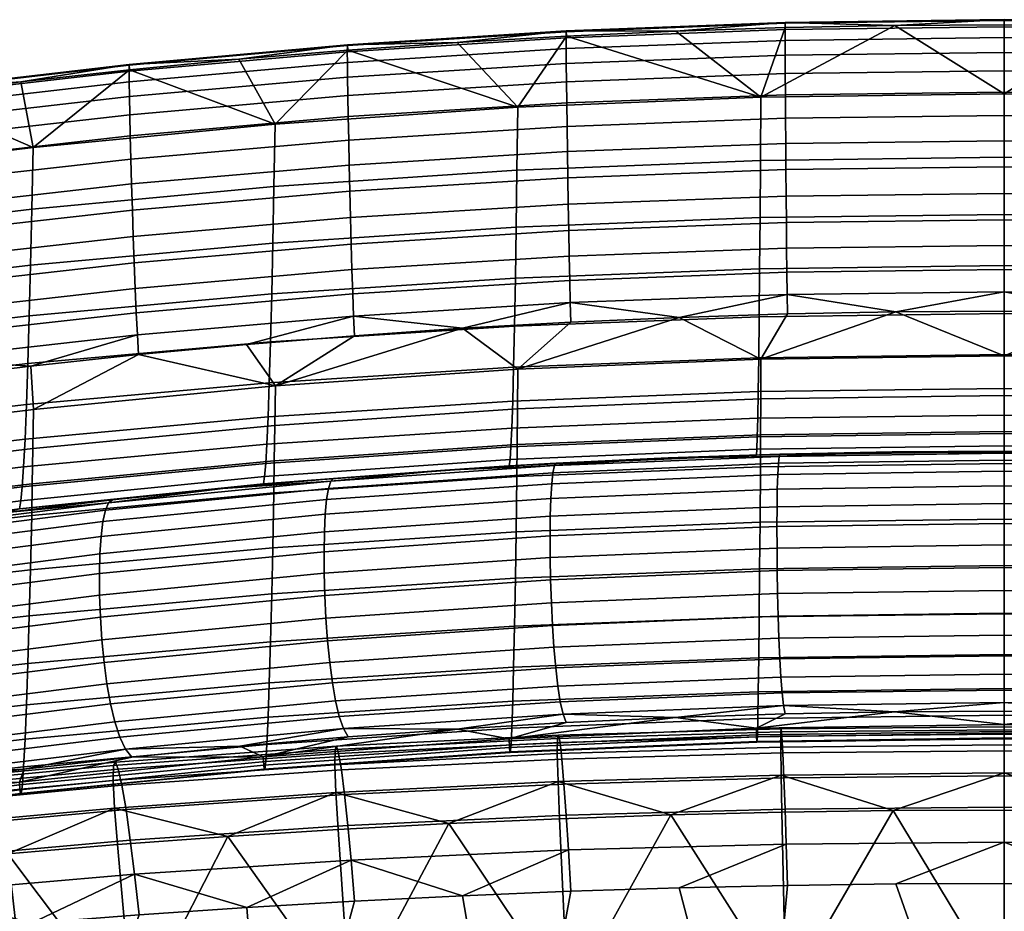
# Model space of a CAD drawing. Header units: millimetres. Extents: x -367 to 346, y -460 to 272.
# Tile 150 of 169: x -114 to 0, y 169 to 272. Entities that reach past the tile are written whole.
import ezdxf

# ---------------------------------------------------------------- set-up
doc = ezdxf.new("R2010")
doc.units = ezdxf.units.MM
doc.layers.add('operadlo', color=7, linetype='Continuous')
doc.layers.add('sedak', color=7, linetype='Continuous')

msp = doc.modelspace()

# ---------------------------------------------------------------- meshes
at = {"layer": 'operadlo'}
mesh = msp.add_polyface(dxfattribs=at)
corners = [(-25.33, 271.68, 801.62), (0, 272, 801.55), (0, 272.1, 799.45), (-25.32, 271.77, 799.51), (-25.33, 270.97, 803.42), (0, 271.29, 803.36), (-25.32, 269.71, 804.92), (0, 270.03, 804.85), (-25.32, 267.99, 806.08), (0, 268.31, 806.01), (-25.31, 265.87, 806.9), (0, 266.18, 806.82), (-25.29, 263.41, 807.36), (0, 263.73, 807.28), (-25.27, 260.7, 807.44), (0, 261.01, 807.36), (-25.25, 257.79, 807.12), (0, 258.1, 807.05), (-25.23, 254.77, 806.4), (0, 255.08, 806.33), (-25.2, 251.7, 805.26), (0, 252.01, 805.18), (-25.18, 248.65, 803.68), (0, 248.96, 803.6), (-50.64, 270.71, 801.8), (-50.62, 270.8, 799.68), (-50.64, 270, 803.62), (-50.63, 268.76, 805.12), (-50.62, 267.04, 806.29), (-50.59, 264.92, 807.12), (-50.56, 262.47, 807.58), (-50.53, 259.76, 807.66), (-50.49, 256.86, 807.36), (-50.44, 253.84, 806.64), (-50.39, 250.77, 805.49), (-50.33, 247.72, 803.91), (-12.66, 271.43, 797.08), (-25.31, 271.19, 797.12), (0, 271.51, 797.06), (-37.96, 270.78, 797.19), (-50.6, 270.21, 797.28), (-28.17, 255.84, 752.5), (-56.31, 254.71, 752.97), (-56.22, 261.98, 775.27), (-28.12, 263.14, 774.94), (-28.22, 249.23, 729.84), (-56.41, 248.13, 730.45), (0, 256.22, 752.34), (0, 263.52, 774.83), (0, 249.6, 729.64)]
mesh.append_faces([[corners[k] for k in face] for face in [(0, 1, 2, 3), (4, 5, 1, 0), (6, 7, 5, 4), (8, 9, 7, 6), (10, 11, 9, 8), (12, 13, 11, 10), (14, 15, 13, 12), (16, 17, 15, 14), (18, 19, 17, 16), (20, 21, 19, 18), (22, 23, 21, 20), (24, 0, 3, 25), (26, 4, 0, 24), (27, 6, 4, 26), (28, 8, 6, 27), (29, 10, 8, 28), (30, 12, 10, 29), (31, 14, 12, 30), (32, 16, 14, 31), (33, 18, 16, 32), (34, 20, 18, 33), (35, 22, 20, 34), (3, 36, 37, 37), (2, 38, 36, 36), (3, 37, 39, 39), (25, 39, 40, 40), (3, 2, 36, 36), (25, 3, 39, 39), (41, 42, 43, 44), (45, 46, 42, 41), (47, 41, 44, 48), (49, 45, 41, 47), (39, 44, 40, 40), (44, 43, 40, 40), (44, 39, 37, 37), (44, 36, 48, 48), (38, 48, 36, 36), (37, 36, 44, 44)]])
mesh = msp.add_polyface(dxfattribs=at)
corners = [(25.33, 271.68, 801.62), (25.32, 271.77, 799.51), (0, 272.1, 799.45), (0, 272, 801.55), (25.33, 270.97, 803.42), (0, 271.29, 803.36), (25.32, 269.71, 804.92), (0, 270.03, 804.85), (25.32, 267.99, 806.08), (0, 268.31, 806.01), (25.31, 265.87, 806.9), (0, 266.18, 806.82), (25.29, 263.41, 807.36), (0, 263.73, 807.28), (25.27, 260.7, 807.44), (0, 261.01, 807.36), (25.25, 257.79, 807.12), (0, 258.1, 807.05), (25.23, 254.77, 806.4), (0, 255.08, 806.33), (25.2, 251.7, 805.26), (0, 252.01, 805.18), (25.18, 248.65, 803.68), (0, 248.96, 803.6), (50.64, 270.71, 801.8), (50.62, 270.8, 799.68), (50.64, 270, 803.62), (50.63, 268.76, 805.12), (50.62, 267.04, 806.29), (50.59, 264.92, 807.12), (50.56, 262.47, 807.58), (50.53, 259.76, 807.66), (50.49, 256.86, 807.36), (50.44, 253.84, 806.64), (50.39, 250.77, 805.49), (50.33, 247.72, 803.91), (25.31, 271.19, 797.12), (12.66, 271.43, 797.08), (0, 271.51, 797.06), (37.96, 270.78, 797.19), (50.6, 270.21, 797.28), (28.17, 255.84, 752.5), (28.12, 263.14, 774.94), (56.22, 261.98, 775.27), (56.31, 254.71, 752.97), (28.22, 249.23, 729.84), (56.41, 248.13, 730.45), (0, 256.22, 752.34), (0, 263.52, 774.83), (0, 249.6, 729.64)]
mesh.append_faces([[corners[k] for k in face] for face in [(0, 1, 2, 3), (4, 0, 3, 5), (6, 4, 5, 7), (8, 6, 7, 9), (10, 8, 9, 11), (12, 10, 11, 13), (14, 12, 13, 15), (16, 14, 15, 17), (18, 16, 17, 19), (20, 18, 19, 21), (22, 20, 21, 23), (24, 25, 1, 0), (26, 24, 0, 4), (27, 26, 4, 6), (28, 27, 6, 8), (29, 28, 8, 10), (30, 29, 10, 12), (31, 30, 12, 14), (32, 31, 14, 16), (33, 32, 16, 18), (34, 33, 18, 20), (35, 34, 20, 22), (1, 36, 37, 37), (2, 37, 38, 38), (1, 39, 36, 36), (25, 40, 39, 39), (1, 37, 2, 2), (25, 39, 1, 1), (41, 42, 43, 44), (45, 41, 44, 46), (47, 48, 42, 41), (49, 47, 41, 45), (39, 40, 42, 42), (42, 36, 39, 39), (42, 48, 37, 37), (38, 37, 48, 48), (36, 42, 37, 37)]])
mesh = msp.add_polyface(dxfattribs=at)
corners = [(-56.25, 227.12, 773.28), (-56.2, 231.71, 783.15), (-84.23, 229.77, 783.67), (-84.29, 225.21, 773.9), (-56.29, 223, 763.31), (-84.35, 221.11, 764.04), (-56.33, 219.3, 753.27), (-84.41, 217.43, 754.09), (-50.09, 237.15, 792.85), (-62.6, 236.45, 793), (-37.57, 237.7, 792.73), (-75.91, 269.1, 802.11), (-50.64, 270.71, 801.8), (-50.62, 270.8, 799.68), (-75.89, 269.18, 799.97), (-75.92, 268.4, 803.94), (-50.64, 270, 803.62), (-75.91, 267.16, 805.45), (-50.63, 268.76, 805.12), (-75.88, 265.45, 806.64), (-50.62, 267.04, 806.29), (-75.85, 263.34, 807.47), (-50.59, 264.92, 807.12), (-75.81, 260.9, 807.94), (-50.56, 262.47, 807.58), (-75.75, 258.19, 808.03), (-50.53, 259.76, 807.66), (-75.69, 255.3, 807.73), (-50.49, 256.86, 807.36), (-75.62, 252.29, 807.01), (-50.44, 253.84, 806.64), (-75.54, 249.22, 805.86), (-50.39, 250.77, 805.49), (-75.46, 246.17, 804.28), (-50.33, 247.72, 803.91), (-75.38, 243.22, 802.23), (-50.28, 244.77, 801.87), (-75.28, 240.42, 799.71), (-50.22, 241.97, 799.35), (-75.19, 237.85, 796.7), (-50.15, 239.41, 796.35), (-50.6, 270.21, 797.28), (-63.24, 269.48, 797.41), (-75.09, 235.58, 793.18), (-51.99, 220.56, 511.96), (-64.66, 220.03, 515.76), (-51.77, 220.83, 514.59), (-56.31, 254.71, 752.97), (-84.39, 252.83, 753.75), (-84.26, 260.04, 775.83), (-56.22, 261.98, 775.27), (-56.41, 248.13, 730.45), (-84.52, 246.29, 731.46), (-56.5, 242.23, 707.74), (-84.65, 240.42, 708.98), (-56.61, 236.69, 683.21), (-84.79, 234.88, 684.69), (-56.71, 231.95, 658.51), (-84.93, 230.14, 660.25), (-56.81, 228.02, 633.67), (-85.07, 226.19, 635.66), (-56.91, 224.9, 608.71), (-85.21, 223.03, 610.96), (-57.01, 222.73, 585.35), (-85.35, 220.81, 587.84), (-57.11, 221.28, 561.94), (-85.48, 219.29, 564.65), (-75.86, 268.59, 797.56), (-57.2, 220.54, 538.49)]
mesh.append_faces([[corners[k] for k in face] for face in [(0, 1, 2, 3), (4, 0, 3, 5), (6, 4, 5, 7), (1, 8, 9, 9), (1, 10, 8, 8), (11, 12, 13, 14), (15, 16, 12, 11), (17, 18, 16, 15), (19, 20, 18, 17), (21, 22, 20, 19), (23, 24, 22, 21), (25, 26, 24, 23), (27, 28, 26, 25), (29, 30, 28, 27), (31, 32, 30, 29), (33, 34, 32, 31), (35, 36, 34, 33), (37, 38, 36, 35), (39, 40, 38, 37), (13, 41, 42, 42), (42, 14, 13, 13), (9, 8, 40, 40), (9, 40, 39, 39), (39, 43, 9, 9), (44, 45, 46, 46), (47, 48, 49, 50), (51, 52, 48, 47), (53, 54, 52, 51), (55, 56, 54, 53), (57, 58, 56, 55), (59, 60, 58, 57), (61, 62, 60, 59), (63, 64, 62, 61), (65, 66, 64, 63), (50, 42, 41, 41), (67, 42, 50, 50), (45, 68, 46, 46)]])
mesh = msp.add_polyface(dxfattribs=at)
corners = [(-84.29, 225.21, 773.9), (-84.23, 229.77, 783.67), (-112.18, 227.06, 784.4), (-112.25, 222.53, 774.76), (-84.35, 221.11, 764.04), (-112.32, 218.47, 765.04), (-62.6, 236.45, 793), (-75.09, 235.58, 793.18), (-87.58, 234.57, 793.4), (-56.2, 231.71, 783.15), (-100.05, 233.39, 793.65), (-101.14, 266.84, 802.52), (-75.91, 269.1, 802.11), (-75.89, 269.18, 799.97), (-101.11, 266.92, 800.37), (-101.14, 266.15, 804.37), (-75.92, 268.4, 803.94), (-101.13, 264.92, 805.9), (-75.91, 267.16, 805.45), (-101.1, 263.22, 807.1), (-75.88, 265.45, 806.64), (-101.06, 261.12, 807.94), (-75.85, 263.34, 807.47), (-101, 258.69, 808.42), (-75.81, 260.9, 807.94), (-100.93, 255.99, 808.52), (-75.75, 258.19, 808.03), (-100.85, 253.11, 808.22), (-75.69, 255.3, 807.73), (-100.75, 250.1, 807.51), (-75.62, 252.29, 807.01), (-100.65, 247.04, 806.37), (-75.54, 249.22, 805.86), (-100.54, 244, 804.78), (-75.46, 246.17, 804.28), (-100.43, 241.04, 802.73), (-75.38, 243.22, 802.23), (-100.3, 238.24, 800.2), (-75.28, 240.42, 799.71), (-100.18, 235.67, 797.18), (-75.19, 237.85, 796.7), (-75.86, 268.59, 797.56), (-88.47, 267.53, 797.73), (-101.07, 266.31, 797.94), (-63.24, 269.48, 797.41), (-84.39, 252.83, 753.75), (-112.36, 250.2, 754.84), (-112.21, 257.34, 776.61), (-84.26, 260.04, 775.83), (-84.52, 246.29, 731.46), (-112.51, 243.72, 732.86), (-84.65, 240.42, 708.98), (-112.67, 237.88, 710.71), (-84.79, 234.88, 684.69), (-112.83, 232.36, 686.77), (-84.93, 230.14, 660.25), (-112.99, 227.61, 662.68), (-85.07, 226.19, 635.66), (-113.16, 223.63, 638.45), (-85.21, 223.03, 610.96), (-113.32, 220.42, 614.1), (-85.35, 220.81, 587.84), (-113.48, 218.13, 591.3), (-56.22, 261.98, 775.27)]
mesh.append_faces([[corners[k] for k in face] for face in [(0, 1, 2, 3), (4, 0, 3, 5), (1, 6, 7, 7), (1, 7, 8, 8), (9, 6, 1, 1), (10, 1, 8, 8), (11, 12, 13, 14), (15, 16, 12, 11), (17, 18, 16, 15), (19, 20, 18, 17), (21, 22, 20, 19), (23, 24, 22, 21), (25, 26, 24, 23), (27, 28, 26, 25), (29, 30, 28, 27), (31, 32, 30, 29), (33, 34, 32, 31), (35, 36, 34, 33), (37, 38, 36, 35), (39, 40, 38, 37), (13, 41, 42, 42), (14, 42, 43, 43), (13, 44, 41, 41), (14, 13, 42, 42), (40, 39, 10, 8), (40, 8, 7, 7), (45, 46, 47, 48), (49, 50, 46, 45), (51, 52, 50, 49), (53, 54, 52, 51), (55, 56, 54, 53), (57, 58, 56, 55), (59, 60, 58, 57), (61, 62, 60, 59), (41, 48, 42, 42), (63, 48, 41, 41), (43, 42, 48, 48)]])
mesh = msp.add_polyface(dxfattribs=at)
corners = [(-112.25, 222.53, 774.76), (-112.18, 227.06, 784.4), (-136.62, 224.08, 785.2), (-136.69, 219.61, 775.72), (-112.32, 218.47, 765.04), (-136.77, 215.6, 766.15), (-112.39, 214.81, 755.24), (-136.84, 211.98, 756.51), (-112.5, 232.06, 793.94), (-124.94, 230.57, 794.25), (-84.23, 229.77, 783.67), (-100.05, 233.39, 793.65), (-126.29, 263.93, 803.05), (-101.14, 266.84, 802.52), (-101.11, 266.92, 800.37), (-126.26, 264, 800.88), (-126.3, 263.25, 804.91), (-101.14, 266.15, 804.37), (-126.28, 262.03, 806.46), (-101.13, 264.92, 805.9), (-126.25, 260.34, 807.67), (-101.1, 263.22, 807.1), (-126.19, 258.25, 808.53), (-101.06, 261.12, 807.94), (-126.12, 255.83, 809.02), (-101, 258.69, 808.42), (-126.03, 253.15, 809.13), (-100.93, 255.99, 808.52), (-125.93, 250.28, 808.84), (-100.85, 253.11, 808.22), (-125.82, 247.28, 808.13), (-100.75, 250.1, 807.51), (-125.69, 244.23, 806.99), (-100.65, 247.04, 806.37), (-125.55, 241.19, 805.41), (-100.54, 244, 804.78), (-125.41, 238.24, 803.36), (-100.43, 241.04, 802.73), (-125.26, 235.44, 800.82), (-100.3, 238.24, 800.2), (-125.1, 232.86, 797.79), (-100.18, 235.67, 797.18), (-113.65, 264.93, 798.17), (-126.21, 263.39, 798.43), (-101.07, 266.31, 797.94), (-103.5, 216.27, 518.1), (-115.74, 215.1, 523.02), (-103.05, 216.6, 520.82), (-112.36, 250.2, 754.84), (-138.72, 247.03, 756.15), (-138.56, 254.08, 777.54), (-112.21, 257.34, 776.61), (-112.51, 243.72, 732.86), (-138.87, 240.61, 734.56), (-112.67, 237.88, 710.71), (-139.03, 234.82, 712.79), (-112.83, 232.36, 686.77), (-139.2, 229.32, 689.28), (-112.99, 227.61, 662.68), (-139.37, 224.56, 665.61), (-85.61, 218.47, 541.44), (-113.78, 215.58, 545.57), (-113.63, 216.51, 568.45), (-85.48, 219.29, 564.65), (-84.26, 260.04, 775.83)]
mesh.append_faces([[corners[k] for k in face] for face in [(0, 1, 2, 3), (4, 0, 3, 5), (6, 4, 5, 7), (1, 8, 9, 2), (10, 11, 1, 1), (8, 1, 11, 11), (12, 13, 14, 15), (16, 17, 13, 12), (18, 19, 17, 16), (20, 21, 19, 18), (22, 23, 21, 20), (24, 25, 23, 22), (26, 27, 25, 24), (28, 29, 27, 26), (30, 31, 29, 28), (32, 33, 31, 30), (34, 35, 33, 32), (36, 37, 35, 34), (38, 39, 37, 36), (40, 41, 39, 38), (15, 42, 43, 43), (14, 44, 42, 42), (15, 14, 42, 42), (40, 8, 41, 41), (9, 8, 40, 40), (8, 11, 41, 41), (45, 46, 47, 47), (48, 49, 50, 51), (52, 53, 49, 48), (54, 55, 53, 52), (56, 57, 55, 54), (58, 59, 57, 56), (60, 61, 62, 63), (64, 51, 44, 44), (42, 51, 43, 43), (51, 42, 44, 44), (61, 47, 46, 46), (60, 47, 61, 61)]])
mesh = msp.add_polyface(dxfattribs=at)
corners = [(-136.69, 219.61, 775.72), (-136.62, 224.08, 785.2), (-160.96, 220.82, 786.11), (-161.02, 216.49, 776.81), (-136.77, 215.6, 766.15), (-161.09, 212.58, 767.42), (-137.36, 228.96, 794.6), (-149.77, 227.24, 794.97), (-124.94, 230.57, 794.25), (-151.35, 260.37, 803.66), (-126.29, 263.93, 803.05), (-126.26, 264, 800.88), (-151.32, 260.43, 801.49), (-151.36, 259.69, 805.53), (-126.3, 263.25, 804.91), (-151.34, 258.49, 807.09), (-126.28, 262.03, 806.46), (-151.29, 256.81, 808.31), (-126.25, 260.34, 807.67), (-151.22, 254.74, 809.18), (-126.19, 258.25, 808.53), (-151.13, 252.33, 809.68), (-126.12, 255.83, 809.02), (-151.03, 249.67, 809.8), (-126.03, 253.15, 809.13), (-150.91, 246.81, 809.52), (-125.93, 250.28, 808.84), (-150.77, 243.84, 808.83), (-125.82, 247.28, 808.13), (-150.62, 240.8, 807.7), (-125.69, 244.23, 806.99), (-150.46, 237.79, 806.12), (-125.55, 241.19, 805.41), (-150.29, 234.85, 804.07), (-125.41, 238.24, 803.36), (-150.12, 232.07, 801.54), (-125.26, 235.44, 800.82), (-149.95, 229.51, 798.52), (-125.1, 232.86, 797.79), (-126.21, 263.39, 798.43), (-138.75, 261.69, 798.72), (-151.25, 259.83, 799.03), (-138.72, 247.03, 756.15), (-164.92, 243.19, 757.74), (-164.78, 250.13, 778.68), (-138.56, 254.08, 777.54), (-138.87, 240.61, 734.56), (-165.06, 236.85, 736.61), (-139.03, 234.82, 712.79), (-165.2, 231.12, 715.31), (-139.2, 229.32, 689.28), (-165.34, 225.64, 692.31), (-113.16, 223.63, 638.45), (-139.53, 220.54, 641.81), (-139.37, 224.56, 665.61), (-112.99, 227.61, 662.68), (-113.32, 220.42, 614.1), (-139.7, 217.27, 617.89), (-113.48, 218.13, 591.3), (-139.86, 214.89, 595.49), (-113.63, 216.51, 568.45), (-140.02, 213.16, 573.04), (-112.21, 257.34, 776.61)]
mesh.append_faces([[corners[k] for k in face] for face in [(0, 1, 2, 3), (4, 0, 3, 5), (1, 6, 7, 7), (1, 7, 2, 2), (8, 6, 1, 1), (9, 10, 11, 12), (13, 14, 10, 9), (15, 16, 14, 13), (17, 18, 16, 15), (19, 20, 18, 17), (21, 22, 20, 19), (23, 24, 22, 21), (25, 26, 24, 23), (27, 28, 26, 25), (29, 30, 28, 27), (31, 32, 30, 29), (33, 34, 32, 31), (35, 36, 34, 33), (37, 38, 36, 35), (11, 39, 40, 40), (41, 12, 40, 40), (12, 11, 40, 40), (37, 6, 38, 38), (38, 6, 8, 8), (37, 7, 6, 6), (42, 43, 44, 45), (46, 47, 43, 42), (48, 49, 47, 46), (50, 51, 49, 48), (52, 53, 54, 55), (56, 57, 53, 52), (58, 59, 57, 56), (60, 61, 59, 58), (40, 45, 41, 41), (39, 45, 40, 40), (39, 62, 45, 45), (45, 44, 41, 41)]])
mesh = msp.add_polyface(dxfattribs=at)
corners = [(-28.14, 228.27, 772.9), (-28.12, 232.88, 782.84), (-56.2, 231.71, 783.15), (-56.25, 227.12, 773.28), (-28.16, 224.14, 762.88), (-56.29, 223, 763.31), (0, 228.66, 772.78), (0, 233.27, 782.73), (0, 224.52, 762.74), (0, 220.8, 752.61), (-28.18, 220.42, 752.77), (-25.05, 238.09, 792.65), (-37.57, 237.7, 792.73), (-12.53, 238.33, 792.6), (0, 238.41, 792.58), (-25.15, 245.7, 801.64), (0, 246.01, 801.57), (0, 248.96, 803.6), (-25.18, 248.65, 803.68), (-25.12, 242.91, 799.13), (0, 243.22, 799.06), (-25.09, 240.35, 796.14), (0, 240.66, 796.07), (-50.28, 244.77, 801.87), (-50.33, 247.72, 803.91), (-50.22, 241.97, 799.35), (-50.15, 239.41, 796.35), (-50.09, 237.15, 792.85), (-28.27, 243.32, 707), (-56.5, 242.23, 707.74), (-56.41, 248.13, 730.45), (-28.22, 249.23, 729.84), (-28.33, 237.77, 682.31), (-56.61, 236.69, 683.21), (-28.38, 233.04, 657.46), (-56.71, 231.95, 658.51), (-28.44, 229.12, 632.47), (-56.81, 228.02, 633.67), (-28.49, 226.03, 607.36), (-56.91, 224.9, 608.71), (-28.54, 223.89, 583.86), (-57.01, 222.73, 585.35), (-28.59, 222.47, 560.3), (-57.11, 221.28, 561.94), (0, 243.69, 706.75), (0, 249.6, 729.64), (0, 238.13, 682.01), (0, 233.4, 657.11), (0, 229.49, 632.07), (0, 226.4, 606.91), (0, 224.28, 583.36), (0, 222.87, 559.75), (0, 222.19, 536.12), (-28.64, 221.78, 536.71)]
mesh.append_faces([[corners[k] for k in face] for face in [(0, 1, 2, 3), (4, 0, 3, 5), (6, 7, 1, 0), (8, 6, 0, 4), (9, 8, 4, 10), (1, 11, 12, 12), (1, 12, 2, 2), (1, 13, 11, 11), (7, 13, 1, 1), (7, 14, 13, 13), (15, 16, 17, 18), (19, 20, 16, 15), (21, 22, 20, 19), (23, 15, 18, 24), (25, 19, 15, 23), (26, 21, 19, 25), (21, 13, 22, 22), (26, 12, 21, 21), (13, 14, 22, 22), (11, 13, 21, 21), (12, 26, 27, 27), (11, 21, 12, 12), (28, 29, 30, 31), (32, 33, 29, 28), (34, 35, 33, 32), (36, 37, 35, 34), (38, 39, 37, 36), (40, 41, 39, 38), (42, 43, 41, 40), (44, 28, 31, 45), (46, 32, 28, 44), (47, 34, 32, 46), (48, 36, 34, 47), (49, 38, 36, 48), (50, 40, 38, 49), (51, 42, 40, 50), (52, 53, 42, 51)]])
mesh = msp.add_polyface(dxfattribs=at)
corners = [(28.14, 228.27, 772.9), (56.25, 227.12, 773.28), (56.2, 231.71, 783.15), (28.12, 232.88, 782.84), (28.16, 224.14, 762.88), (56.29, 223, 763.31), (0, 228.66, 772.78), (0, 233.27, 782.73), (0, 224.52, 762.74), (0, 220.8, 752.61), (28.18, 220.42, 752.77), (50.09, 237.15, 792.85), (37.57, 237.7, 792.73), (25.05, 238.09, 792.65), (12.53, 238.33, 792.6), (0, 238.41, 792.58), (25.15, 245.7, 801.64), (25.18, 248.65, 803.68), (0, 248.96, 803.6), (0, 246.01, 801.57), (25.12, 242.91, 799.13), (0, 243.22, 799.06), (25.09, 240.35, 796.14), (0, 240.66, 796.07), (50.28, 244.77, 801.87), (50.33, 247.72, 803.91), (50.22, 241.97, 799.35), (50.15, 239.41, 796.35), (28.27, 243.32, 707), (28.22, 249.23, 729.84), (56.41, 248.13, 730.45), (56.5, 242.23, 707.74), (28.33, 237.77, 682.31), (56.61, 236.69, 683.21), (28.38, 233.04, 657.46), (56.71, 231.95, 658.51), (28.44, 229.12, 632.47), (56.81, 228.02, 633.67), (28.49, 226.03, 607.36), (56.91, 224.9, 608.71), (28.54, 223.89, 583.86), (57.01, 222.73, 585.35), (28.59, 222.47, 560.3), (57.11, 221.28, 561.94), (0, 243.69, 706.75), (0, 249.6, 729.64), (0, 238.13, 682.01), (0, 233.4, 657.11), (0, 229.49, 632.07), (0, 226.4, 606.91), (0, 224.28, 583.36), (0, 222.87, 559.75), (0, 222.19, 536.12), (28.64, 221.78, 536.71)]
mesh.append_faces([[corners[k] for k in face] for face in [(0, 1, 2, 3), (4, 5, 1, 0), (6, 0, 3, 7), (8, 4, 0, 6), (9, 10, 4, 8), (2, 11, 12, 12), (3, 12, 13, 13), (3, 2, 12, 12), (3, 13, 14, 14), (7, 3, 14, 14), (7, 14, 15, 15), (16, 17, 18, 19), (20, 16, 19, 21), (22, 20, 21, 23), (24, 25, 17, 16), (26, 24, 16, 20), (27, 26, 20, 22), (22, 23, 14, 14), (27, 22, 12, 12), (14, 23, 15, 15), (13, 22, 14, 14), (13, 12, 22, 22), (28, 29, 30, 31), (32, 28, 31, 33), (34, 32, 33, 35), (36, 34, 35, 37), (38, 36, 37, 39), (40, 38, 39, 41), (42, 40, 41, 43), (44, 45, 29, 28), (46, 44, 28, 32), (47, 46, 32, 34), (48, 47, 34, 36), (49, 48, 36, 38), (50, 49, 38, 40), (51, 50, 40, 42), (52, 51, 42, 53)]])
mesh = msp.add_polyface(dxfattribs=at)
corners = [(-28.18, 220.42, 752.77), (-28.16, 224.14, 762.88), (-56.29, 223, 763.31), (-56.33, 219.3, 753.27), (-28.23, 214.02, 732.35), (-56.42, 212.92, 732.97), (-28.27, 208.64, 711.71), (-56.5, 207.55, 712.45), (-28.33, 203.09, 687.02), (-56.61, 202.01, 687.92), (-28.38, 198.35, 662.17), (-56.71, 197.27, 663.22), (-28.44, 194.44, 637.18), (-56.81, 193.34, 638.38), (-28.49, 191.35, 612.08), (-56.91, 190.22, 613.43), (-28.53, 189.46, 590.84), (-57, 188.31, 592.32), (-28.58, 188.6, 569.49), (-57.09, 187.42, 571.1), (-28.6, 188.7, 558.77), (-57.13, 187.49, 560.44), (-28.62, 189.23, 548), (-57.17, 188, 549.74), (-28.65, 190.23, 537.19), (-57.22, 188.98, 538.99), (-38, 191.45, 526.79), (-25.34, 191.87, 526.19), (-26.11, 220.83, 508.29), (-52.16, 219.75, 509.79), (-51.99, 220.56, 511.96), (-26.02, 221.63, 510.43), (-26.18, 219.54, 506.62), (-52.3, 218.45, 508.09), (-26.23, 217.85, 505.41), (-52.4, 216.76, 506.85), (-26.26, 215.82, 504.66), (-52.47, 214.73, 506.07), (-26.27, 213.53, 504.36), (-52.49, 212.44, 505.75), (-26.26, 211.04, 504.52), (-52.48, 209.96, 505.89), (-26.24, 208.44, 505.14), (-52.43, 207.36, 506.49), (-26.19, 205.78, 506.21), (-52.34, 204.71, 507.55), (-52.43, 207.36, 506.49), (-26.24, 208.44, 505.14), (-26.13, 203.15, 507.72), (-52.21, 202.09, 509.07), (-26.04, 200.61, 509.69), (-52.04, 199.57, 511.03), (-25.94, 198.24, 512.1), (-51.84, 197.21, 513.45), (-25.82, 196.11, 514.96), (-51.59, 195.08, 516.33), (-25.68, 194.29, 518.26), (-51.31, 193.27, 519.65), (-25.52, 192.85, 522.01), (-50.99, 191.84, 523.42), (-51.77, 220.83, 514.59), (-38.86, 221.45, 513.68), (-25.92, 221.89, 513.03), (-28.64, 221.78, 536.71), (-57.2, 220.54, 538.49), (-57.11, 221.28, 561.94), (-28.59, 222.47, 560.3)]
mesh.append_faces([[corners[k] for k in face] for face in [(0, 1, 2, 3), (4, 0, 3, 5), (6, 4, 5, 7), (8, 6, 7, 9), (10, 8, 9, 11), (12, 10, 11, 13), (14, 12, 13, 15), (16, 14, 15, 17), (18, 16, 17, 19), (20, 18, 19, 21), (22, 20, 21, 23), (24, 22, 23, 25), (25, 26, 24, 24), (27, 24, 26, 26), (28, 29, 30, 31), (32, 33, 29, 28), (34, 35, 33, 32), (36, 37, 35, 34), (38, 39, 37, 36), (40, 41, 39, 38), (42, 43, 41, 40), (44, 45, 46, 47), (48, 49, 45, 44), (50, 51, 49, 48), (52, 53, 51, 50), (54, 55, 53, 52), (56, 57, 55, 54), (58, 59, 57, 56), (30, 60, 61, 61), (31, 61, 62, 62), (30, 61, 31, 31), (58, 26, 59, 59), (58, 27, 26, 26), (63, 64, 65, 66), (64, 63, 60, 60), (63, 62, 61, 61), (61, 60, 63, 63)]])
mesh = msp.add_polyface(dxfattribs=at)
corners = [(0, 214.39, 732.14), (0, 220.8, 752.61), (-28.18, 220.42, 752.77), (-28.23, 214.02, 732.35), (0, 209.01, 711.46), (-28.27, 208.64, 711.71), (0, 203.45, 686.73), (-28.33, 203.09, 687.02), (0, 198.72, 661.83), (-28.38, 198.35, 662.17), (0, 194.81, 636.78), (-28.44, 194.44, 637.18), (0, 191.72, 611.62), (-28.49, 191.35, 612.08), (0, 189.84, 590.34), (-28.53, 189.46, 590.84), (0, 189, 568.96), (-28.58, 188.6, 569.49), (0, 189.1, 558.21), (-28.6, 188.7, 558.77), (0, 189.64, 547.42), (-28.62, 189.23, 548), (0, 190.65, 536.59), (-28.65, 190.23, 537.19), (-12.67, 192.12, 525.82), (-25.34, 191.87, 526.19), (0, 192.2, 525.7), (0, 221.19, 507.8), (-26.11, 220.83, 508.29), (-26.02, 221.63, 510.43), (0, 221.99, 509.92), (0, 219.91, 506.14), (-26.18, 219.54, 506.62), (0, 218.21, 504.94), (-26.23, 217.85, 505.41), (0, 216.18, 504.19), (-26.26, 215.82, 504.66), (0, 213.89, 503.91), (-26.27, 213.53, 504.36), (0, 211.4, 504.07), (-26.26, 211.04, 504.52), (0, 208.8, 504.7), (-26.24, 208.44, 505.14), (0, 206.14, 505.77), (-26.19, 205.78, 506.21), (-26.24, 208.44, 505.14), (0, 208.8, 504.7), (0, 203.5, 507.28), (-26.13, 203.15, 507.72), (0, 200.96, 509.25), (-26.04, 200.61, 509.69), (0, 198.59, 511.66), (-25.94, 198.24, 512.1), (0, 196.46, 514.51), (-25.82, 196.11, 514.96), (0, 194.63, 517.8), (-25.68, 194.29, 518.26), (0, 193.19, 521.53), (-25.52, 192.85, 522.01), (-12.96, 222.15, 512.64), (-25.92, 221.89, 513.03), (0, 222.24, 512.51), (0, 222.19, 536.12), (-28.64, 221.78, 536.71)]
mesh.append_faces([[corners[k] for k in face] for face in [(0, 1, 2, 3), (4, 0, 3, 5), (6, 4, 5, 7), (8, 6, 7, 9), (10, 8, 9, 11), (12, 10, 11, 13), (14, 12, 13, 15), (16, 14, 15, 17), (18, 16, 17, 19), (20, 18, 19, 21), (22, 20, 21, 23), (23, 24, 22, 22), (23, 25, 24, 24), (22, 24, 26, 26), (27, 28, 29, 30), (31, 32, 28, 27), (33, 34, 32, 31), (35, 36, 34, 33), (37, 38, 36, 35), (39, 40, 38, 37), (41, 42, 40, 39), (43, 44, 45, 46), (47, 48, 44, 43), (49, 50, 48, 47), (51, 52, 50, 49), (53, 54, 52, 51), (55, 56, 54, 53), (57, 58, 56, 55), (59, 29, 60, 60), (30, 29, 59, 59), (59, 61, 30, 30), (57, 24, 58, 58), (58, 24, 25, 25), (57, 26, 24, 24), (62, 59, 63, 63), (62, 61, 59, 59), (60, 63, 59, 59)]])
mesh = msp.add_polyface(dxfattribs=at)
corners = [(0, 214.39, 732.14), (28.23, 214.02, 732.35), (28.18, 220.42, 752.77), (0, 220.8, 752.61), (0, 209.01, 711.46), (28.27, 208.64, 711.71), (0, 203.45, 686.73), (28.33, 203.09, 687.02), (0, 198.72, 661.83), (28.38, 198.35, 662.17), (0, 194.81, 636.78), (28.44, 194.44, 637.18), (0, 191.72, 611.62), (28.49, 191.35, 612.08), (0, 189.84, 590.34), (28.53, 189.46, 590.84), (0, 189, 568.96), (28.58, 188.6, 569.49), (0, 189.1, 558.21), (28.6, 188.7, 558.77), (0, 189.64, 547.42), (28.62, 189.23, 548), (0, 190.65, 536.59), (28.65, 190.23, 537.19), (12.67, 192.12, 525.82), (25.34, 191.87, 526.19), (0, 192.2, 525.7), (0, 221.19, 507.8), (0, 221.99, 509.92), (26.02, 221.63, 510.43), (26.11, 220.83, 508.29), (0, 219.91, 506.14), (26.18, 219.54, 506.62), (0, 218.21, 504.94), (26.23, 217.85, 505.41), (0, 216.18, 504.19), (26.26, 215.82, 504.66), (0, 213.89, 503.91), (26.27, 213.53, 504.36), (0, 211.4, 504.07), (26.26, 211.04, 504.52), (0, 208.8, 504.7), (26.24, 208.44, 505.14), (0, 206.14, 505.77), (0, 208.8, 504.7), (26.24, 208.44, 505.14), (26.19, 205.78, 506.21), (0, 203.5, 507.28), (26.13, 203.15, 507.72), (0, 200.96, 509.25), (26.04, 200.61, 509.69), (0, 198.59, 511.66), (25.94, 198.24, 512.1), (0, 196.46, 514.51), (25.82, 196.11, 514.96), (0, 194.63, 517.8), (25.68, 194.29, 518.26), (0, 193.19, 521.53), (25.52, 192.85, 522.01), (12.96, 222.15, 512.64), (25.92, 221.89, 513.03), (0, 222.24, 512.51), (0, 222.19, 536.12), (28.64, 221.78, 536.71)]
mesh.append_faces([[corners[k] for k in face] for face in [(0, 1, 2, 3), (4, 5, 1, 0), (6, 7, 5, 4), (8, 9, 7, 6), (10, 11, 9, 8), (12, 13, 11, 10), (14, 15, 13, 12), (16, 17, 15, 14), (18, 19, 17, 16), (20, 21, 19, 18), (22, 23, 21, 20), (23, 22, 24, 24), (23, 24, 25, 25), (22, 26, 24, 24), (27, 28, 29, 30), (31, 27, 30, 32), (33, 31, 32, 34), (35, 33, 34, 36), (37, 35, 36, 38), (39, 37, 38, 40), (41, 39, 40, 42), (43, 44, 45, 46), (47, 43, 46, 48), (49, 47, 48, 50), (51, 49, 50, 52), (53, 51, 52, 54), (55, 53, 54, 56), (57, 55, 56, 58), (59, 60, 29, 29), (28, 59, 29, 29), (59, 28, 61, 61), (57, 58, 24, 24), (58, 25, 24, 24), (57, 24, 26, 26), (62, 63, 59, 59), (62, 59, 61, 61), (60, 59, 63, 63)]])
mesh = msp.add_polyface(dxfattribs=at)
corners = [(-84.41, 217.43, 754.09), (-84.35, 221.11, 764.04), (-112.32, 218.47, 765.04), (-112.39, 214.81, 755.24), (-84.53, 211.08, 734), (-112.53, 208.52, 735.43), (-84.65, 205.74, 713.69), (-112.67, 203.2, 715.42), (-84.79, 200.2, 689.41), (-112.83, 197.68, 691.48), (-84.93, 195.46, 664.96), (-112.99, 192.93, 667.39), (-85.07, 191.51, 640.38), (-113.16, 188.95, 643.16), (-85.21, 188.35, 615.67), (-113.32, 185.74, 618.81), (-85.33, 186.39, 594.78), (-113.46, 183.71, 598.22), (-85.45, 185.44, 573.78), (-113.6, 182.68, 577.51), (-85.51, 185.49, 563.22), (-113.67, 182.68, 567.1), (-85.57, 185.95, 552.62), (-113.74, 183.1, 556.66), (-100.82, 186.89, 533.44), (-88.34, 188.13, 531.63), (-85.63, 186.9, 541.98), (-75.81, 189.21, 530.06), (-63.23, 190.12, 528.73), (-78.1, 217.94, 512.3), (-103.86, 215.42, 515.84), (-103.5, 216.27, 518.1), (-77.83, 218.77, 514.51), (-78.31, 216.64, 510.55), (-104.15, 214.1, 514.04), (-78.47, 214.94, 509.27), (-104.37, 212.39, 512.72), (-78.57, 212.91, 508.46), (-104.5, 210.36, 511.86), (-78.61, 210.62, 508.11), (-104.56, 208.08, 511.47), (-78.59, 208.15, 508.22), (-104.55, 205.61, 511.55), (-78.52, 205.56, 508.8), (-104.45, 203.04, 512.09), (-78.38, 202.93, 509.84), (-104.28, 200.42, 513.11), (-104.45, 203.04, 512.09), (-78.52, 205.56, 508.8), (-78.19, 200.32, 511.34), (-104.03, 197.83, 514.6), (-77.94, 197.81, 513.31), (-103.69, 195.35, 516.56), (-77.63, 195.47, 515.74), (-103.28, 193.03, 518.99), (-77.27, 193.37, 518.63), (-102.79, 190.96, 521.89), (-76.84, 191.58, 521.98), (-102.21, 189.2, 525.27), (-76.35, 190.17, 525.79), (-101.56, 187.81, 529.12), (-103.05, 216.6, 520.82), (-90.31, 217.92, 518.88), (-77.5, 219.06, 517.19), (-85.48, 219.29, 564.65), (-113.63, 216.51, 568.45), (-113.48, 218.13, 591.3), (-85.35, 220.81, 587.84), (-85.61, 218.47, 541.44)]
mesh.append_faces([[corners[k] for k in face] for face in [(0, 1, 2, 3), (4, 0, 3, 5), (6, 4, 5, 7), (8, 6, 7, 9), (10, 8, 9, 11), (12, 10, 11, 13), (14, 12, 13, 15), (16, 14, 15, 17), (18, 16, 17, 19), (20, 18, 19, 21), (22, 20, 21, 23), (24, 25, 26, 26), (26, 25, 27, 27), (27, 28, 26, 26), (29, 30, 31, 32), (33, 34, 30, 29), (35, 36, 34, 33), (37, 38, 36, 35), (39, 40, 38, 37), (41, 42, 40, 39), (43, 44, 42, 41), (45, 46, 47, 48), (49, 50, 46, 45), (51, 52, 50, 49), (53, 54, 52, 51), (55, 56, 54, 53), (57, 58, 56, 55), (59, 60, 58, 57), (31, 61, 62, 62), (32, 62, 63, 63), (32, 31, 62, 62), (59, 25, 60, 60), (60, 25, 24, 24), (59, 27, 25, 25), (64, 65, 66, 67), (61, 68, 62, 62), (62, 68, 63, 63)]])
mesh = msp.add_polyface(dxfattribs=at)
corners = [(-56.42, 212.92, 732.97), (-56.33, 219.3, 753.27), (-84.41, 217.43, 754.09), (-84.53, 211.08, 734), (-56.5, 207.55, 712.45), (-84.65, 205.74, 713.69), (-56.61, 202.01, 687.92), (-84.79, 200.2, 689.41), (-56.71, 197.27, 663.22), (-84.93, 195.46, 664.96), (-56.81, 193.34, 638.38), (-85.07, 191.51, 640.38), (-56.91, 190.22, 613.43), (-85.21, 188.35, 615.67), (-57, 188.31, 592.32), (-85.33, 186.39, 594.78), (-57.09, 187.42, 571.1), (-85.45, 185.44, 573.78), (-57.13, 187.49, 560.44), (-85.51, 185.49, 563.22), (-57.17, 188, 549.74), (-85.57, 185.95, 552.62), (-57.22, 188.98, 538.99), (-85.63, 186.9, 541.98), (-50.63, 190.87, 527.64), (-63.23, 190.12, 528.73), (-38, 191.45, 526.79), (-52.16, 219.75, 509.79), (-78.1, 217.94, 512.3), (-77.83, 218.77, 514.51), (-51.99, 220.56, 511.96), (-52.3, 218.45, 508.09), (-78.31, 216.64, 510.55), (-52.4, 216.76, 506.85), (-78.47, 214.94, 509.27), (-52.47, 214.73, 506.07), (-78.57, 212.91, 508.46), (-52.49, 212.44, 505.75), (-78.61, 210.62, 508.11), (-52.48, 209.96, 505.89), (-78.59, 208.15, 508.22), (-52.43, 207.36, 506.49), (-78.52, 205.56, 508.8), (-52.34, 204.71, 507.55), (-78.38, 202.93, 509.84), (-78.52, 205.56, 508.8), (-52.43, 207.36, 506.49), (-52.21, 202.09, 509.07), (-78.19, 200.32, 511.34), (-52.04, 199.57, 511.03), (-77.94, 197.81, 513.31), (-51.84, 197.21, 513.45), (-77.63, 195.47, 515.74), (-51.59, 195.08, 516.33), (-77.27, 193.37, 518.63), (-51.31, 193.27, 519.65), (-76.84, 191.58, 521.98), (-50.99, 191.84, 523.42), (-76.35, 190.17, 525.79), (-77.5, 219.06, 517.19), (-64.66, 220.03, 515.76), (-75.81, 189.21, 530.06), (-57.2, 220.54, 538.49), (-85.61, 218.47, 541.44), (-85.48, 219.29, 564.65), (-57.11, 221.28, 561.94)]
mesh.append_faces([[corners[k] for k in face] for face in [(0, 1, 2, 3), (4, 0, 3, 5), (6, 4, 5, 7), (8, 6, 7, 9), (10, 8, 9, 11), (12, 10, 11, 13), (14, 12, 13, 15), (16, 14, 15, 17), (18, 16, 17, 19), (20, 18, 19, 21), (22, 20, 21, 23), (24, 22, 25, 25), (23, 25, 22, 22), (26, 22, 24, 24), (27, 28, 29, 30), (31, 32, 28, 27), (33, 34, 32, 31), (35, 36, 34, 33), (37, 38, 36, 35), (39, 40, 38, 37), (41, 42, 40, 39), (43, 44, 45, 46), (47, 48, 44, 43), (49, 50, 48, 47), (51, 52, 50, 49), (53, 54, 52, 51), (55, 56, 54, 53), (57, 58, 56, 55), (29, 59, 60, 60), (60, 30, 29, 29), (57, 25, 58, 58), (57, 24, 25, 25), (57, 26, 24, 24), (25, 61, 58, 58), (62, 63, 64, 65), (62, 60, 59, 59), (62, 59, 63, 63)]])
mesh = msp.add_polyface(dxfattribs=at)
corners = [(-112.53, 208.52, 735.43), (-112.39, 214.81, 755.24), (-136.84, 211.98, 756.51), (-136.98, 205.74, 737.02), (-112.67, 203.2, 715.42), (-137.12, 200.46, 717.33), (-112.83, 197.68, 691.48), (-137.29, 194.96, 693.78), (-112.99, 192.93, 667.39), (-137.46, 190.2, 670.08), (-113.16, 188.95, 643.16), (-137.63, 186.19, 646.24), (-113.32, 185.74, 618.81), (-137.79, 182.92, 622.29), (-113.46, 183.71, 598.22), (-137.94, 180.82, 602.02), (-113.6, 182.68, 577.51), (-138.08, 179.7, 581.65), (-113.67, 182.68, 567.1), (-138.15, 179.64, 571.41), (-113.74, 183.1, 556.66), (-138.22, 179.99, 561.12), (-113.81, 183.99, 546.16), (-138.29, 180.81, 550.79), (-85.63, 186.9, 541.98), (-85.57, 185.95, 552.62), (-100.82, 186.89, 533.44), (-113.25, 185.48, 535.49), (-125.62, 183.91, 537.78), (-103.86, 215.42, 515.84), (-129.38, 212.18, 520.41), (-128.92, 213.07, 522.72), (-103.5, 216.27, 518.1), (-104.15, 214.1, 514.04), (-129.75, 210.84, 518.58), (-104.37, 212.39, 512.72), (-130.03, 209.11, 517.21), (-104.5, 210.36, 511.86), (-130.21, 207.07, 516.3), (-104.56, 208.08, 511.47), (-130.29, 204.79, 515.87), (-104.55, 205.61, 511.55), (-130.27, 202.34, 515.91), (-104.45, 203.04, 512.09), (-130.16, 199.78, 516.42), (-104.28, 200.42, 513.11), (-129.95, 197.18, 517.41), (-130.16, 199.78, 516.42), (-104.45, 203.04, 512.09), (-104.03, 197.83, 514.6), (-129.64, 194.62, 518.87), (-103.69, 195.35, 516.56), (-129.23, 192.17, 520.82), (-103.28, 193.03, 518.99), (-128.71, 189.89, 523.24), (-102.79, 190.96, 521.89), (-128.09, 187.85, 526.15), (-102.21, 189.2, 525.27), (-127.37, 186.13, 529.54), (-101.56, 187.81, 529.12), (-126.55, 184.8, 533.42), (-128.36, 213.43, 525.48), (-115.74, 215.1, 523.02), (-113.78, 215.58, 545.57), (-140.17, 212.09, 550.55), (-140.02, 213.16, 573.04), (-113.63, 216.51, 568.45)]
mesh.append_faces([[corners[k] for k in face] for face in [(0, 1, 2, 3), (4, 0, 3, 5), (6, 4, 5, 7), (8, 6, 7, 9), (10, 8, 9, 11), (12, 10, 11, 13), (14, 12, 13, 15), (16, 14, 15, 17), (18, 16, 17, 19), (20, 18, 19, 21), (22, 20, 21, 23), (24, 25, 20, 22), (26, 22, 27, 27), (27, 22, 28, 28), (24, 22, 26, 26), (29, 30, 31, 32), (33, 34, 30, 29), (35, 36, 34, 33), (37, 38, 36, 35), (39, 40, 38, 37), (41, 42, 40, 39), (43, 44, 42, 41), (45, 46, 47, 48), (49, 50, 46, 45), (51, 52, 50, 49), (53, 54, 52, 51), (55, 56, 54, 53), (57, 58, 56, 55), (59, 60, 58, 57), (31, 61, 62, 62), (32, 31, 62, 62), (59, 27, 60, 60), (60, 27, 28, 28), (26, 27, 59, 59), (63, 64, 65, 66), (62, 61, 63, 63), (64, 63, 61, 61)]])
at = {"layer": 'sedak'}
mesh = msp.add_polyface(dxfattribs=at)
corners = [(-89.74, 177.7, 386.89), (-76.98, 178.51, 385.53), (-75.59, 157.78, 388.52), (-50.44, 158.73, 386.63), (-38.55, 180.2, 382.7), (-25.23, 159.31, 385.49), (-25.71, 180.51, 382.17), (-64.2, 179.2, 384.38), (-12.86, 180.7, 381.86), (0, 159.5, 385.11), (0, 180.76, 381.75), (-51.38, 179.76, 383.43), (-84.79, 134.63, 430.18), (-56.61, 135.79, 428.17), (-62.59, 170.86, 419), (-75.08, 170.24, 419.95), (-28.33, 136.49, 426.9), (0, 136.73, 426.46), (-12.53, 172.22, 416.82), (-25.06, 172.05, 417.1), (-37.58, 171.77, 417.57), (-50.1, 171.37, 418.2), (-87.54, 169.5, 421.05), (0, 172.28, 416.72), (-51.65, 187.28, 386.35), (-51.57, 184.05, 383.81), (-77.25, 182.78, 385.93), (-77.37, 186, 388.47), (-51.62, 189.05, 390.47), (-77.33, 187.77, 392.56), (-51.51, 189.41, 395.3), (-77.17, 188.14, 397.35), (-51.34, 188.56, 400.38), (-76.92, 187.31, 402.38), (-51.13, 186.64, 405.32), (-76.6, 185.4, 407.26), (-50.88, 183.77, 409.76), (-76.23, 182.56, 411.65), (-50.62, 180.17, 413.45), (-75.85, 178.98, 415.28), (-50.37, 176.15, 416.19), (-75.48, 174.98, 417.98), (-25.84, 188.03, 385.07), (-25.8, 184.8, 382.53), (-25.83, 189.8, 389.2), (-25.78, 190.15, 394.05), (-25.69, 189.29, 399.16), (-25.59, 187.36, 404.12), (-25.46, 184.48, 408.59), (-25.33, 180.87, 412.31), (-25.2, 176.83, 415.07), (0, 188.28, 384.64), (0, 185.05, 382.11), (0, 190.04, 388.77), (0, 190.39, 393.63), (0, 189.53, 398.74), (0, 187.59, 403.71), (0, 184.71, 408.19), (0, 181.1, 411.91), (0, 177.06, 414.68), (-102.82, 180.99, 388.9)]
mesh.append_faces([[corners[k] for k in face] for face in [(0, 1, 2, 2), (3, 4, 5, 5), (5, 4, 6, 6), (2, 7, 3, 3), (5, 8, 9, 9), (10, 9, 8, 8), (8, 5, 6, 6), (7, 11, 3, 3), (7, 2, 1, 1), (11, 4, 3, 3), (12, 13, 14, 15), (16, 17, 18, 19), (13, 16, 20, 21), (12, 15, 22, 22), (13, 21, 14, 14), (16, 19, 20, 20), (17, 23, 18, 18), (24, 25, 26, 27), (28, 24, 27, 29), (30, 28, 29, 31), (32, 30, 31, 33), (34, 32, 33, 35), (36, 34, 35, 37), (38, 36, 37, 39), (40, 38, 39, 41), (42, 43, 25, 24), (44, 42, 24, 28), (45, 44, 28, 30), (46, 45, 30, 32), (47, 46, 32, 34), (48, 47, 34, 36), (49, 48, 36, 38), (50, 49, 38, 40), (51, 52, 43, 42), (53, 51, 42, 44), (54, 53, 44, 45), (55, 54, 45, 46), (56, 55, 46, 47), (57, 56, 47, 48), (58, 57, 48, 49), (59, 58, 49, 50), (1, 0, 26, 26), (7, 1, 26, 26), (11, 7, 25, 25), (6, 4, 43, 43), (8, 6, 43, 43), (10, 8, 52, 52), (4, 11, 25, 25), (0, 60, 26, 26), (4, 25, 43, 43), (8, 43, 52, 52), (25, 7, 26, 26), (40, 41, 14, 14), (40, 21, 20, 50), (50, 19, 18, 59), (14, 41, 15, 15), (21, 40, 14, 14), (19, 50, 20, 20), (22, 15, 41, 41)]])
mesh = msp.add_polyface(dxfattribs=at)
corners = [(89.74, 177.7, 386.89), (75.59, 157.78, 388.52), (76.98, 178.51, 385.53), (50.44, 158.73, 386.63), (25.23, 159.31, 385.49), (38.55, 180.2, 382.7), (25.71, 180.51, 382.17), (64.2, 179.2, 384.38), (0, 159.5, 385.11), (12.86, 180.7, 381.86), (0, 180.76, 381.75), (51.38, 179.76, 383.43), (84.79, 134.63, 430.18), (75.08, 170.24, 419.95), (62.59, 170.86, 419), (56.61, 135.79, 428.17), (28.33, 136.49, 426.9), (25.06, 172.05, 417.1), (12.53, 172.22, 416.82), (0, 136.73, 426.46), (50.1, 171.37, 418.2), (37.58, 171.77, 417.57), (87.54, 169.5, 421.05), (0, 172.28, 416.72), (51.65, 187.28, 386.35), (77.37, 186, 388.47), (77.25, 182.78, 385.93), (51.57, 184.05, 383.81), (51.62, 189.05, 390.47), (77.33, 187.77, 392.56), (51.51, 189.41, 395.3), (77.17, 188.14, 397.35), (51.34, 188.56, 400.38), (76.92, 187.31, 402.38), (51.13, 186.64, 405.32), (76.6, 185.4, 407.26), (50.88, 183.77, 409.76), (76.23, 182.56, 411.65), (50.62, 180.17, 413.45), (75.85, 178.98, 415.28), (50.37, 176.15, 416.19), (75.48, 174.98, 417.98), (25.84, 188.03, 385.07), (25.8, 184.8, 382.53), (25.83, 189.8, 389.2), (25.78, 190.15, 394.05), (25.69, 189.29, 399.16), (25.59, 187.36, 404.12), (25.46, 184.48, 408.59), (25.33, 180.87, 412.31), (25.2, 176.83, 415.07), (0, 188.28, 384.64), (0, 185.05, 382.11), (0, 190.04, 388.77), (0, 190.39, 393.63), (0, 189.53, 398.74), (0, 187.59, 403.71), (0, 184.71, 408.19), (0, 181.1, 411.91), (0, 177.06, 414.68), (-12.53, 172.22, 416.82)]
mesh.append_faces([[corners[k] for k in face] for face in [(0, 1, 2, 2), (3, 4, 5, 5), (4, 6, 5, 5), (1, 3, 7, 7), (4, 8, 9, 9), (10, 9, 8, 8), (9, 6, 4, 4), (7, 3, 11, 11), (7, 2, 1, 1), (11, 3, 5, 5), (12, 13, 14, 15), (16, 17, 18, 19), (15, 20, 21, 16), (12, 22, 13, 13), (15, 14, 20, 20), (16, 21, 17, 17), (19, 18, 23, 23), (24, 25, 26, 27), (28, 29, 25, 24), (30, 31, 29, 28), (32, 33, 31, 30), (34, 35, 33, 32), (36, 37, 35, 34), (38, 39, 37, 36), (40, 41, 39, 38), (42, 24, 27, 43), (44, 28, 24, 42), (45, 30, 28, 44), (46, 32, 30, 45), (47, 34, 32, 46), (48, 36, 34, 47), (49, 38, 36, 48), (50, 40, 38, 49), (51, 42, 43, 52), (53, 44, 42, 51), (54, 45, 44, 53), (55, 46, 45, 54), (56, 47, 46, 55), (57, 48, 47, 56), (58, 49, 48, 57), (59, 50, 49, 58), (7, 26, 2, 2), (11, 27, 7, 7), (6, 43, 5, 5), (9, 43, 6, 6), (10, 52, 9, 9), (5, 27, 11, 11), (5, 43, 27, 27), (9, 52, 43, 43), (27, 26, 7, 7), (40, 14, 41, 41), (40, 50, 21, 20), (50, 59, 18, 17), (14, 13, 41, 41), (20, 14, 40, 40), (17, 21, 50, 50), (22, 41, 13, 13), (18, 59, 23, 23), (60, 23, 59, 59)]])
mesh = msp.add_polyface(dxfattribs=at)
corners = [(-164.8, 170.35, 399.27), (-152.96, 171.81, 396.81), (-154.18, 152.35, 399.47), (-112.86, 155.67, 392.75), (-133.57, 154.14, 395.85), (-127.81, 174.54, 392.22), (-140.42, 173.23, 394.41), (-115.16, 175.72, 390.24), (-100.65, 156.45, 391.18), (-102.47, 176.77, 388.46), (-89.74, 177.7, 386.89), (-75.59, 157.78, 388.52), (-161.23, 129.08, 438.31), (-149.55, 164.11, 428.32), (-161.25, 162.76, 429.82), (-112.83, 133.01, 432.84), (-99.98, 168.65, 422.29), (-112.41, 167.69, 423.66), (-124.8, 166.61, 425.14), (-84.79, 134.63, 430.18), (-87.54, 169.5, 421.05), (-151.56, 175.58, 420.95), (-152.2, 178.23, 417), (-175.75, 174.62, 420.86), (-175.06, 172.11, 424.52), (-150.89, 172.25, 424.21), (-174.35, 168.96, 427.52), (-150.23, 168.53, 426.6), (-173.65, 165.46, 429.72), (-128.41, 181.79, 395.2), (-128.24, 178.67, 392.7), (-153.44, 175.79, 397.34), (-153.63, 178.78, 399.77), (-128.34, 183.51, 399.16), (-153.54, 180.43, 403.58), (-128.08, 183.88, 403.75), (-153.24, 180.78, 407.98), (-127.68, 183.09, 408.56), (-152.78, 180, 412.57), (-127.18, 181.25, 413.19), (-126.61, 178.52, 417.36), (-126.01, 175.06, 420.79), (-125.42, 171.2, 423.31), (-102.98, 184.17, 391.42), (-102.82, 180.99, 388.9), (-102.92, 185.93, 395.46), (-102.71, 186.31, 400.18), (-102.38, 185.5, 405.12), (-101.96, 183.62, 409.9), (-101.49, 180.82, 414.2), (-100.99, 177.29, 417.75), (-100.5, 173.34, 420.37), (-77.37, 186, 388.47), (-77.25, 182.78, 385.93), (-77.33, 187.77, 392.56), (-77.17, 188.14, 397.35), (-76.92, 187.31, 402.38), (-76.6, 185.4, 407.26), (-76.23, 182.56, 411.65), (-75.85, 178.98, 415.28), (-75.48, 174.98, 417.98), (-177.11, 172.49, 402.48), (-137.18, 165.42, 426.71)]
mesh.append_faces([[corners[k] for k in face] for face in [(0, 1, 2, 2), (3, 4, 5, 5), (4, 2, 1, 1), (4, 1, 6, 6), (7, 8, 3, 3), (4, 6, 5, 5), (3, 5, 7, 7), (8, 7, 9, 9), (8, 9, 10, 10), (11, 8, 10, 10), (12, 13, 14, 14), (15, 16, 17, 17), (17, 18, 15, 15), (15, 19, 20, 16), (21, 22, 23, 24), (25, 21, 24, 26), (27, 25, 26, 28), (29, 30, 31, 32), (33, 29, 32, 34), (35, 33, 34, 36), (37, 35, 36, 38), (39, 37, 38, 22), (40, 39, 22, 21), (41, 40, 21, 25), (42, 41, 25, 27), (43, 44, 30, 29), (45, 43, 29, 33), (46, 45, 33, 35), (47, 46, 35, 37), (48, 47, 37, 39), (49, 48, 39, 40), (50, 49, 40, 41), (51, 50, 41, 42), (52, 53, 44, 43), (54, 52, 43, 45), (55, 54, 45, 46), (56, 55, 46, 47), (57, 56, 47, 48), (58, 57, 48, 49), (59, 58, 49, 50), (60, 59, 50, 51), (31, 1, 0, 0), (30, 6, 31, 31), (5, 6, 30, 30), (9, 7, 44, 44), (10, 9, 44, 44), (7, 5, 30, 30), (31, 6, 1, 1), (0, 61, 31, 31), (42, 27, 62, 62), (51, 42, 17, 17), (60, 51, 20, 20), (44, 7, 30, 30), (13, 27, 14, 14), (27, 13, 62, 62), (18, 42, 62, 62), (16, 51, 17, 17), (20, 51, 16, 16), (18, 17, 42, 42)]])

doc.saveas('drawing.dxf')
